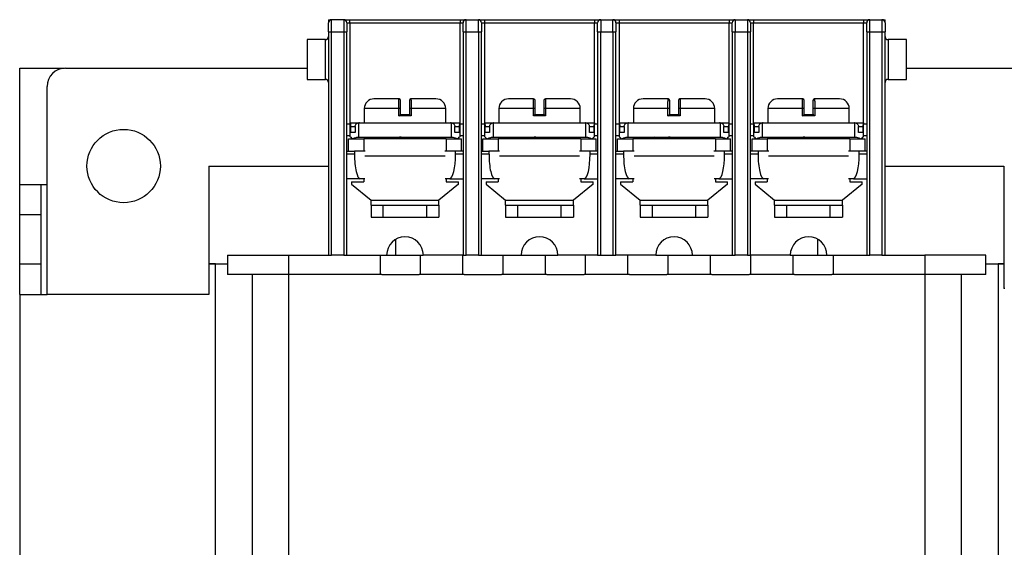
# Model space of a CAD drawing. Header units: inches. Extents: x 0 to 17, y 0 to 11.
# Tile 3 of 26: x 1.7 to 4.9, y 4.1 to 5.8. Entities that reach past the tile are written whole.
import ezdxf

# ---------------------------------------------------------------- set-up
doc = ezdxf.new("R2010")
doc.units = ezdxf.units.IN
doc.header["$MEASUREMENT"] = 0

msp = doc.modelspace()

# ---------------------------------------------------------------- linework, layer by layer
for p, q in [((2.7428, 5.7993), (2.7526, 5.7993)), ((2.7428, 5.7993), (2.7428, 5.7894)), ((2.7526, 5.7599), (2.7526, 5.7993)), ((2.792, 5.7993), (2.7526, 5.7993)), ((2.792, 5.7993), (2.792, 5.7599)), ((2.8018, 5.7894), (2.8117, 5.7894)), ((2.8117, 5.7894), (2.8117, 5.7993)), ((2.8117, 5.7993), (3.166, 5.7993)), ((2.8117, 5.7894), (3.166, 5.7894)), ((2.8117, 5.7894), (2.8117, 5.4674)), ((3.166, 5.7993), (3.166, 5.7894)), ((3.166, 5.7894), (3.1759, 5.7894)), ((3.166, 5.4674), (3.166, 5.7894)), ((3.1857, 5.7599), (3.1857, 5.7993)), ((3.1857, 5.7993), (3.2251, 5.7993)), ((3.2251, 5.7599), (3.2251, 5.7993)), ((3.2349, 5.7894), (3.2448, 5.7894)), ((3.2448, 5.7993), (3.2448, 5.7894)), ((3.2448, 5.7993), (3.5991, 5.7993)), ((3.2448, 5.7894), (3.5991, 5.7894)), ((3.2448, 5.7894), (3.2448, 5.4674)), ((3.5991, 5.7993), (3.5991, 5.7894)), ((3.5991, 5.7894), (3.6089, 5.7894)), ((3.5991, 5.4674), (3.5991, 5.7894)), ((3.6188, 5.7993), (3.6188, 5.7599)), ((3.6188, 5.7993), (3.6581, 5.7993)), ((3.6581, 5.7599), (3.6581, 5.7993)), ((3.668, 5.7894), (3.6778, 5.7894)), ((3.6778, 5.7993), (3.6778, 5.7894)), ((3.6778, 5.7993), (4.0322, 5.7993)), ((3.6778, 5.7894), (4.0322, 5.7894)), ((3.6778, 5.7894), (3.6778, 5.4674)), ((4.0322, 5.7993), (4.0322, 5.7894)), ((4.0322, 5.7894), (4.042, 5.7894)), ((4.0322, 5.4674), (4.0322, 5.7894)), ((4.0518, 5.7993), (4.0518, 5.7599)), ((4.0518, 5.7993), (4.0912, 5.7993)), ((4.0912, 5.7993), (4.0912, 5.7599)), ((4.1011, 5.7894), (4.1109, 5.7894)), ((4.1109, 5.7993), (4.1109, 5.7894)), ((4.1109, 5.7993), (4.4652, 5.7993)), ((4.1109, 5.7894), (4.4652, 5.7894)), ((4.1109, 5.4674), (4.1109, 5.7894)), ((4.4652, 5.7993), (4.4652, 5.7894)), ((4.4652, 5.7894), (4.4751, 5.7894)), ((4.4652, 5.4674), (4.4652, 5.7894)), ((4.4849, 5.7599), (4.4849, 5.7993)), ((4.4849, 5.7993), (4.5243, 5.7993)), ((4.5243, 5.7993), (4.5243, 5.7599)), ((4.5243, 5.7993), (4.5341, 5.7993)), ((4.5341, 5.7894), (4.5341, 5.7993)), ((2.7428, 5.7599), (2.7526, 5.7599)), ((2.7428, 5.7599), (2.7428, 5.0414)), ((2.7526, 5.0414), (2.7526, 5.7599)), ((2.7526, 5.7599), (2.792, 5.7599)), ((2.792, 5.7599), (2.8018, 5.7599)), ((2.792, 5.7599), (2.792, 5.0414)), ((2.8018, 5.0414), (2.8018, 5.7599)), ((3.1759, 5.7599), (3.1857, 5.7599)), ((3.1759, 5.7599), (3.1759, 5.0414)), ((3.1857, 5.0414), (3.1857, 5.7599)), ((3.1857, 5.7599), (3.2251, 5.7599)), ((3.2251, 5.7599), (3.2349, 5.7599)), ((3.2251, 5.7599), (3.2251, 5.0414)), ((3.2349, 5.0414), (3.2349, 5.7599)), ((3.6089, 5.7599), (3.6188, 5.7599)), ((3.6089, 5.7599), (3.6089, 5.0414)), ((3.6188, 5.0414), (3.6188, 5.7599)), ((3.6188, 5.7599), (3.6581, 5.7599)), ((3.6581, 5.7599), (3.668, 5.7599)), ((3.6581, 5.7599), (3.6581, 5.0414)), ((3.668, 5.0414), (3.668, 5.7599)), ((4.042, 5.7599), (4.0518, 5.7599)), ((4.042, 5.7599), (4.042, 5.0414)), ((4.0518, 5.0414), (4.0518, 5.7599)), ((4.0518, 5.7599), (4.0912, 5.7599)), ((4.0912, 5.7599), (4.1011, 5.7599)), ((4.0912, 5.7599), (4.0912, 5.0414)), ((4.1011, 5.0414), (4.1011, 5.7599)), ((4.4751, 5.7599), (4.4849, 5.7599)), ((4.4751, 5.7599), (4.4751, 5.0414)), ((4.4849, 5.0414), (4.4849, 5.7599)), ((4.4849, 5.7599), (4.5243, 5.7599)), ((4.5243, 5.7599), (4.5341, 5.7599)), ((4.5243, 5.7599), (4.5243, 5.0414)), ((4.5341, 5.0414), (4.5341, 5.7599)), ((2.7329, 5.7353), (2.6739, 5.7353)), ((2.6739, 5.7353), (2.6739, 5.6073)), ((2.7329, 5.6073), (2.7329, 5.7353)), ((4.603, 5.7353), (4.544, 5.7353)), ((4.544, 5.7353), (4.544, 5.6713)), ((4.603, 5.6713), (4.603, 5.7353)), ((1.7487, 5.2693), (1.7487, 5.6432)), ((1.7487, 5.6432), (1.8929, 5.6432)), ((1.8963, 5.6433), (2.6739, 5.6433)), ((4.544, 5.6713), (4.544, 5.6073)), ((4.603, 5.6073), (4.603, 5.6713)), ((4.603, 5.6433), (5.3806, 5.6433)), ((1.8373, 5.2693), (1.8373, 5.5842)), ((2.6739, 5.6073), (2.7329, 5.6073)), ((4.544, 5.6073), (4.603, 5.6073)), ((2.8579, 5.5131), (2.8579, 5.4674)), ((2.9691, 5.5131), (2.8579, 5.5131)), ((2.9691, 5.4894), (2.9691, 5.5131)), ((2.9749, 5.5131), (2.9691, 5.5131)), ((3.0086, 5.4894), (2.9691, 5.4894)), ((2.9749, 5.4944), (2.9749, 5.5131)), ((3.0086, 5.5131), (3.0029, 5.5131)), ((3.0029, 5.5131), (3.0029, 5.4944)), ((3.0086, 5.5131), (3.0086, 5.4894)), ((3.1199, 5.5131), (3.0086, 5.5131)), ((3.1199, 5.4674), (3.1199, 5.5131)), ((3.2909, 5.5131), (3.2909, 5.4674)), ((3.4022, 5.5131), (3.2909, 5.5131)), ((3.4022, 5.4894), (3.4022, 5.5131)), ((3.4079, 5.5131), (3.4022, 5.5131)), ((3.4417, 5.4894), (3.4022, 5.4894)), ((3.4079, 5.4944), (3.4079, 5.5131)), ((3.4417, 5.5131), (3.4359, 5.5131)), ((3.4359, 5.5131), (3.4359, 5.4944)), ((3.4417, 5.5131), (3.4417, 5.4894)), ((3.5529, 5.5131), (3.4417, 5.5131)), ((3.5529, 5.4674), (3.5529, 5.5131)), ((3.724, 5.5131), (3.724, 5.4674)), ((3.8352, 5.5131), (3.724, 5.5131)), ((3.8352, 5.4894), (3.8352, 5.5131)), ((3.841, 5.5131), (3.8352, 5.5131)), ((3.8748, 5.4894), (3.8352, 5.4894)), ((3.841, 5.4944), (3.841, 5.5131)), ((3.8748, 5.5131), (3.869, 5.5131)), ((3.869, 5.5131), (3.869, 5.4944)), ((3.8748, 5.5131), (3.8748, 5.4894)), ((3.986, 5.5131), (3.8748, 5.5131)), ((3.986, 5.4674), (3.986, 5.5131)), ((4.1571, 5.5131), (4.1571, 5.4674)), ((4.2683, 5.5131), (4.1571, 5.5131)), ((4.2683, 5.4894), (4.2683, 5.5131)), ((4.2741, 5.5131), (4.2683, 5.5131)), ((4.3078, 5.4894), (4.2683, 5.4894)), ((4.2741, 5.4944), (4.2741, 5.5131)), ((4.3078, 5.5131), (4.3021, 5.5131)), ((4.3021, 5.5131), (4.3021, 5.4944)), ((4.3078, 5.5131), (4.3078, 5.4894)), ((4.4191, 5.5131), (4.3078, 5.5131)), ((4.4191, 5.4674), (4.4191, 5.5131)), ((2.8018, 5.4646), (2.8117, 5.4646)), ((2.8117, 5.4674), (2.8394, 5.4674)), ((2.8117, 5.4674), (2.8117, 5.4673)), ((2.8117, 5.4673), (2.8117, 5.4233)), ((2.8144, 5.4363), (2.8144, 5.4556)), ((2.8144, 5.4556), (2.8284, 5.4556)), ((2.8284, 5.4556), (2.8284, 5.4363)), ((2.8407, 5.4213), (2.8407, 5.4673)), ((2.8423, 5.4674), (3.1354, 5.4674)), ((3.137, 5.4673), (3.137, 5.4213)), ((3.1386, 5.4674), (3.166, 5.4674)), ((3.1493, 5.4363), (3.1493, 5.4556)), ((3.1493, 5.4556), (3.1633, 5.4556)), ((3.1633, 5.4556), (3.1633, 5.4363)), ((3.166, 5.4673), (3.166, 5.4674)), ((3.166, 5.4233), (3.166, 5.4673)), ((3.166, 5.4646), (3.1759, 5.4646)), ((3.2349, 5.4646), (3.2448, 5.4646)), ((3.2448, 5.4674), (3.2724, 5.4674)), ((3.2448, 5.4674), (3.2448, 5.4673)), ((3.2448, 5.4673), (3.2448, 5.4233)), ((3.2475, 5.4363), (3.2475, 5.4556)), ((3.2475, 5.4556), (3.2614, 5.4556)), ((3.2614, 5.4556), (3.2614, 5.4363)), ((3.2738, 5.4213), (3.2738, 5.4673)), ((3.2754, 5.4674), (3.5685, 5.4674)), ((3.5701, 5.4673), (3.5701, 5.4213)), ((3.5716, 5.4674), (3.5991, 5.4674)), ((3.5824, 5.4363), (3.5824, 5.4556)), ((3.5824, 5.4556), (3.5963, 5.4556)), ((3.5963, 5.4556), (3.5963, 5.4363)), ((3.5991, 5.4673), (3.5991, 5.4674)), ((3.5991, 5.4233), (3.5991, 5.4673)), ((3.5991, 5.4646), (3.6089, 5.4646)), ((3.668, 5.4646), (3.6778, 5.4646)), ((3.6778, 5.4674), (3.7055, 5.4674)), ((3.6778, 5.4674), (3.6778, 5.4673)), ((3.6778, 5.4673), (3.6778, 5.4233)), ((3.6806, 5.4363), (3.6806, 5.4556)), ((3.6806, 5.4556), (3.6945, 5.4556)), ((3.6945, 5.4556), (3.6945, 5.4363)), ((3.7068, 5.4213), (3.7068, 5.4673)), ((3.7085, 5.4674), (4.0015, 5.4674)), ((4.0032, 5.4673), (4.0032, 5.4213)), ((4.0051, 5.4674), (4.0322, 5.4674)), ((4.0155, 5.4363), (4.0155, 5.4556)), ((4.0155, 5.4556), (4.0294, 5.4556)), ((4.0294, 5.4556), (4.0294, 5.4363)), ((4.0322, 5.4673), (4.0322, 5.4674)), ((4.0322, 5.4233), (4.0322, 5.4673)), ((4.0322, 5.4646), (4.042, 5.4646)), ((4.1011, 5.4646), (4.1109, 5.4646)), ((4.1109, 5.4674), (4.1386, 5.4674)), ((4.1109, 5.4674), (4.1109, 5.4673)), ((4.1109, 5.4673), (4.1109, 5.4233)), ((4.1137, 5.4363), (4.1137, 5.4556)), ((4.1137, 5.4556), (4.1276, 5.4556)), ((4.1276, 5.4556), (4.1276, 5.4363)), ((4.1399, 5.4213), (4.1399, 5.4673)), ((4.1415, 5.4674), (4.4346, 5.4674)), ((4.4362, 5.4673), (4.4362, 5.4213)), ((4.4378, 5.4674), (4.4652, 5.4674)), ((4.4486, 5.4363), (4.4486, 5.4556)), ((4.4486, 5.4556), (4.4625, 5.4556)), ((4.4625, 5.4556), (4.4625, 5.4363)), ((4.4652, 5.4673), (4.4652, 5.4674)), ((4.4652, 5.4233), (4.4652, 5.4673)), ((4.4652, 5.4646), (4.4751, 5.4646)), ((2.8117, 5.4253), (2.8018, 5.4253)), ((2.8284, 5.4363), (2.8144, 5.4363)), ((2.84, 5.4213), (2.8407, 5.4213)), ((2.8407, 5.4213), (3.137, 5.4213)), ((2.9277, 5.4213), (2.9221, 5.4157)), ((3.0439, 5.4188), (3.0466, 5.4213)), ((3.137, 5.4213), (3.1377, 5.4213)), ((3.1633, 5.4363), (3.1493, 5.4363)), ((3.1759, 5.4253), (3.166, 5.4253)), ((3.2448, 5.4253), (3.2349, 5.4253)), ((3.2614, 5.4363), (3.2475, 5.4363)), ((3.273, 5.4213), (3.2738, 5.4213)), ((3.2738, 5.4213), (3.5701, 5.4213)), ((3.3608, 5.4213), (3.3551, 5.4157)), ((3.4769, 5.4188), (3.4797, 5.4213)), ((3.5701, 5.4213), (3.5708, 5.4213)), ((3.5963, 5.4363), (3.5824, 5.4363)), ((3.6089, 5.4253), (3.5991, 5.4253)), ((3.6778, 5.4253), (3.668, 5.4253)), ((3.6945, 5.4363), (3.6806, 5.4363)), ((3.7061, 5.4213), (3.7068, 5.4213)), ((3.7068, 5.4213), (4.0032, 5.4213)), ((3.7939, 5.4213), (3.7882, 5.4157)), ((3.91, 5.4188), (3.9128, 5.4213)), ((4.0032, 5.4213), (4.0039, 5.4213)), ((4.0294, 5.4363), (4.0155, 5.4363)), ((4.042, 5.4253), (4.0322, 5.4253)), ((4.1109, 5.4253), (4.1011, 5.4253)), ((4.1276, 5.4363), (4.1137, 5.4363)), ((4.1392, 5.4213), (4.1399, 5.4213)), ((4.1399, 5.4213), (4.4362, 5.4213)), ((4.2269, 5.4213), (4.2213, 5.4157)), ((4.3431, 5.4188), (4.3458, 5.4213)), ((4.4362, 5.4213), (4.437, 5.4213)), ((4.4625, 5.4363), (4.4486, 5.4363)), ((4.4751, 5.4253), (4.4652, 5.4253)), ((2.8068, 5.376), (2.8068, 5.4154)), ((2.8068, 5.4154), (2.856, 5.4154)), ((3.1217, 5.4154), (2.856, 5.4154)), ((2.856, 5.4154), (2.856, 5.376)), ((3.0439, 5.4154), (3.0439, 5.419)), ((3.1217, 5.4154), (3.1217, 5.376)), ((3.1217, 5.4154), (3.1709, 5.4154)), ((3.1709, 5.376), (3.1709, 5.4154)), ((3.2398, 5.376), (3.2398, 5.4154)), ((3.2398, 5.4154), (3.2891, 5.4154)), ((3.5548, 5.4154), (3.2891, 5.4154)), ((3.2891, 5.4154), (3.2891, 5.376)), ((3.4769, 5.4154), (3.4769, 5.419)), ((3.5548, 5.4154), (3.5548, 5.376)), ((3.5548, 5.4154), (3.604, 5.4154)), ((3.604, 5.376), (3.604, 5.4154)), ((3.6729, 5.376), (3.6729, 5.4154)), ((3.6729, 5.4154), (3.7221, 5.4154)), ((3.7221, 5.4154), (3.7221, 5.376)), ((3.9879, 5.4154), (3.7221, 5.4154)), ((3.91, 5.4154), (3.91, 5.419)), ((3.9879, 5.4154), (3.9879, 5.376)), ((3.9879, 5.4154), (4.0371, 5.4154)), ((4.0371, 5.376), (4.0371, 5.4154)), ((4.106, 5.376), (4.106, 5.4154)), ((4.106, 5.4154), (4.1552, 5.4154)), ((4.1552, 5.4154), (4.1552, 5.376)), ((4.4209, 5.4154), (4.1552, 5.4154)), ((4.3431, 5.4154), (4.3431, 5.419)), ((4.4209, 5.4154), (4.4209, 5.376)), ((4.4209, 5.4154), (4.4702, 5.4154)), ((4.4702, 5.376), (4.4702, 5.4154)), ((2.8018, 5.376), (2.8263, 5.376)), ((2.8263, 5.3662), (2.8018, 5.3662)), ((2.8263, 5.376), (2.8263, 5.3662)), ((2.8605, 5.376), (2.8263, 5.376)), ((3.1177, 5.3604), (2.86, 5.3604)), ((3.1515, 5.376), (3.1172, 5.376)), ((3.1515, 5.3662), (3.1515, 5.376)), ((3.1759, 5.376), (3.1515, 5.376)), ((3.1759, 5.3662), (3.1515, 5.3662)), ((3.2349, 5.376), (3.2593, 5.376)), ((3.2593, 5.3662), (3.2349, 5.3662)), ((3.2593, 5.376), (3.2593, 5.3662)), ((3.2936, 5.376), (3.2593, 5.376)), ((3.5508, 5.3604), (3.293, 5.3604)), ((3.5845, 5.376), (3.5503, 5.376)), ((3.5845, 5.3662), (3.5845, 5.376)), ((3.6089, 5.376), (3.5845, 5.376)), ((3.6089, 5.3662), (3.5845, 5.3662)), ((3.668, 5.376), (3.6924, 5.376)), ((3.6924, 5.3662), (3.668, 5.3662)), ((3.6924, 5.376), (3.6924, 5.3662)), ((3.7267, 5.376), (3.6924, 5.376)), ((3.9839, 5.3604), (3.7261, 5.3604)), ((4.0176, 5.376), (3.9833, 5.376)), ((4.0176, 5.3662), (4.0176, 5.376)), ((4.042, 5.376), (4.0176, 5.376)), ((4.042, 5.3662), (4.0176, 5.3662)), ((4.1255, 5.376), (4.1011, 5.376)), ((4.1255, 5.3662), (4.1011, 5.3662)), ((4.1255, 5.376), (4.1255, 5.3662)), ((4.1597, 5.376), (4.1255, 5.376)), ((4.4169, 5.3604), (4.1592, 5.3604)), ((4.4507, 5.376), (4.4164, 5.376)), ((4.4507, 5.3662), (4.4507, 5.376)), ((4.4751, 5.376), (4.4507, 5.376)), ((4.4751, 5.3662), (4.4507, 5.3662)), ((2.357, 5.3283), (2.357, 4.9149)), ((2.357, 5.3283), (2.7428, 5.3283)), ((4.5341, 5.3283), (4.916, 5.3283)), ((4.916, 5.3283), (4.916, 4.9346)), ((1.7487, 5.1708), (1.7487, 5.2693)), ((1.7487, 5.2693), (1.8176, 5.2693)), ((1.8176, 5.1708), (1.8176, 5.2693)), ((1.8176, 5.2693), (1.8373, 5.2693)), ((1.8373, 4.9149), (1.8373, 5.2693)), ((2.8447, 5.2875), (2.8018, 5.2875)), ((2.8166, 5.2776), (2.8166, 5.2696)), ((2.8166, 5.2776), (2.856, 5.2776)), ((2.8166, 5.2696), (2.8796, 5.2186)), ((2.86, 5.2875), (2.8447, 5.2875)), ((2.856, 5.2875), (2.856, 5.2776)), ((3.1611, 5.2696), (3.0981, 5.2186)), ((3.133, 5.2875), (3.1177, 5.2875)), ((3.1217, 5.2875), (3.1217, 5.2776)), ((3.1217, 5.2776), (3.1611, 5.2776)), ((3.133, 5.2875), (3.1759, 5.2875)), ((3.1611, 5.2696), (3.1611, 5.2776)), ((3.2778, 5.2875), (3.2349, 5.2875)), ((3.2497, 5.2776), (3.2497, 5.2696)), ((3.2497, 5.2776), (3.2891, 5.2776)), ((3.2497, 5.2696), (3.3127, 5.2186)), ((3.293, 5.2875), (3.2778, 5.2875)), ((3.2891, 5.2875), (3.2891, 5.2776)), ((3.5942, 5.2696), (3.5312, 5.2186)), ((3.566, 5.2875), (3.5508, 5.2875)), ((3.5548, 5.2875), (3.5548, 5.2776)), ((3.5548, 5.2776), (3.5942, 5.2776)), ((3.566, 5.2875), (3.6089, 5.2875)), ((3.5942, 5.2696), (3.5942, 5.2776)), ((3.7109, 5.2875), (3.668, 5.2875)), ((3.6828, 5.2776), (3.6828, 5.2696)), ((3.6828, 5.2776), (3.7221, 5.2776)), ((3.6828, 5.2696), (3.7457, 5.2186)), ((3.7261, 5.2875), (3.7109, 5.2875)), ((3.7221, 5.2875), (3.7221, 5.2776)), ((4.0272, 5.2696), (3.9642, 5.2186)), ((3.9991, 5.2875), (3.9839, 5.2875)), ((3.9879, 5.2875), (3.9879, 5.2776)), ((3.9879, 5.2776), (4.0272, 5.2776)), ((3.9991, 5.2875), (4.042, 5.2875)), ((4.0272, 5.2696), (4.0272, 5.2776)), ((4.1439, 5.2875), (4.1011, 5.2875)), ((4.1158, 5.2776), (4.1552, 5.2776)), ((4.1158, 5.2776), (4.1158, 5.2696)), ((4.1158, 5.2696), (4.1788, 5.2186)), ((4.1592, 5.2875), (4.1439, 5.2875)), ((4.1552, 5.2875), (4.1552, 5.2776)), ((4.4603, 5.2696), (4.3973, 5.2186)), ((4.4322, 5.2875), (4.4169, 5.2875)), ((4.4209, 5.2875), (4.4209, 5.2776)), ((4.4209, 5.2776), (4.4603, 5.2776)), ((4.4322, 5.2875), (4.4751, 5.2875)), ((4.4603, 5.2696), (4.4603, 5.2776)), ((2.8796, 5.2186), (3.0981, 5.2186)), ((2.8796, 5.2029), (2.8796, 5.2186)), ((2.8796, 5.2029), (2.919, 5.2029)), ((2.8796, 5.2029), (2.8796, 5.1636)), ((2.919, 5.1636), (2.919, 5.2029)), ((2.919, 5.2029), (3.0587, 5.2029)), ((3.0587, 5.1636), (3.0587, 5.2029)), ((3.0587, 5.2029), (3.0981, 5.2029)), ((3.0981, 5.2029), (3.0981, 5.2186)), ((3.0981, 5.2029), (3.0981, 5.1636)), ((3.3127, 5.2186), (3.5312, 5.2186)), ((3.3127, 5.2029), (3.3127, 5.2186)), ((3.3127, 5.2029), (3.352, 5.2029)), ((3.3127, 5.2029), (3.3127, 5.1636)), ((3.352, 5.1636), (3.352, 5.2029)), ((3.352, 5.2029), (3.4918, 5.2029)), ((3.4918, 5.1636), (3.4918, 5.2029)), ((3.4918, 5.2029), (3.5312, 5.2029)), ((3.5312, 5.2029), (3.5312, 5.2186)), ((3.5312, 5.2029), (3.5312, 5.1636)), ((3.7457, 5.2186), (3.9642, 5.2186)), ((3.7457, 5.2029), (3.7457, 5.2186)), ((3.7457, 5.2029), (3.7457, 5.1636)), ((3.7457, 5.2029), (3.7851, 5.2029)), ((3.7851, 5.1636), (3.7851, 5.2029)), ((3.7851, 5.2029), (3.9249, 5.2029)), ((3.9249, 5.1636), (3.9249, 5.2029)), ((3.9249, 5.2029), (3.9642, 5.2029)), ((3.9642, 5.2029), (3.9642, 5.2186)), ((3.9642, 5.2029), (3.9642, 5.1636)), ((4.1788, 5.2186), (4.3973, 5.2186)), ((4.1788, 5.2029), (4.1788, 5.2186)), ((4.1788, 5.2029), (4.2182, 5.2029)), ((4.1788, 5.2029), (4.1788, 5.1636)), ((4.2182, 5.1636), (4.2182, 5.2029)), ((4.2182, 5.2029), (4.3579, 5.2029)), ((4.3579, 5.1636), (4.3579, 5.2029)), ((4.3579, 5.2029), (4.3973, 5.2029)), ((4.3973, 5.2029), (4.3973, 5.2186)), ((4.3973, 5.2029), (4.3973, 5.1636)), ((1.7487, 5.0134), (1.7487, 5.1708)), ((1.8176, 5.1708), (1.7487, 5.1708)), ((1.8176, 5.0134), (1.8176, 5.1708)), ((2.8796, 5.1636), (2.919, 5.1636)), ((2.919, 5.1636), (3.0587, 5.1636)), ((3.0587, 5.1636), (3.0981, 5.1636)), ((3.3127, 5.1636), (3.352, 5.1636)), ((3.352, 5.1636), (3.4918, 5.1636)), ((3.4918, 5.1636), (3.5312, 5.1636)), ((3.7457, 5.1636), (3.7851, 5.1636)), ((3.7851, 5.1636), (3.9249, 5.1636)), ((3.9249, 5.1636), (3.9642, 5.1636)), ((4.1788, 5.1636), (4.2182, 5.1636)), ((4.2182, 5.1636), (4.3579, 5.1636)), ((4.3579, 5.1636), (4.3973, 5.1636)), ((2.9593, 5.0414), (2.9593, 5.0925)), ((4.3176, 5.0414), (4.3176, 5.0925)), ((2.418, 5.0414), (2.418, 4.9789)), ((2.418, 5.0414), (2.6148, 5.0414)), ((2.6148, 4.9789), (2.6148, 5.0414)), ((2.6148, 5.0414), (2.7428, 5.0414)), ((2.7428, 5.0414), (2.7526, 5.0414)), ((2.792, 5.0414), (2.7526, 5.0414)), ((2.792, 5.0414), (2.8018, 5.0414)), ((2.8018, 5.0414), (2.9298, 5.0414)), ((2.9093, 5.0414), (2.9093, 4.9789)), ((2.9298, 5.0414), (3.0389, 5.0414)), ((3.0389, 4.9789), (3.0389, 5.0414)), ((3.0389, 5.0414), (3.0479, 5.0414)), ((3.1759, 5.0414), (3.0479, 5.0414)), ((3.1751, 4.9789), (3.1751, 5.0414)), ((3.1759, 5.0414), (3.1857, 5.0414)), ((3.2251, 5.0414), (3.1857, 5.0414)), ((3.2251, 5.0414), (3.2349, 5.0414)), ((3.2349, 5.0414), (3.3629, 5.0414)), ((3.3046, 4.9789), (3.3046, 5.0414)), ((3.3629, 5.0414), (3.4408, 5.0414)), ((3.4408, 4.9789), (3.4408, 5.0414)), ((3.4408, 5.0414), (3.481, 5.0414)), ((3.6089, 5.0414), (3.481, 5.0414)), ((3.5704, 4.9789), (3.5704, 5.0414)), ((3.6089, 5.0414), (3.6188, 5.0414)), ((3.6188, 5.0414), (3.6581, 5.0414)), ((3.6581, 5.0414), (3.668, 5.0414)), ((3.7959, 5.0414), (3.668, 5.0414)), ((3.7066, 4.9789), (3.7066, 5.0414)), ((3.7959, 5.0414), (3.8361, 5.0414)), ((3.8361, 4.9789), (3.8361, 5.0414)), ((3.8361, 5.0414), (3.9141, 5.0414)), ((3.9141, 5.0414), (4.042, 5.0414)), ((3.9723, 4.9789), (3.9723, 5.0414)), ((4.042, 5.0414), (4.0518, 5.0414)), ((4.0912, 5.0414), (4.0518, 5.0414)), ((4.0912, 5.0414), (4.1011, 5.0414)), ((4.229, 5.0414), (4.1011, 5.0414)), ((4.1018, 4.9789), (4.1018, 5.0414)), ((4.229, 5.0414), (4.2381, 5.0414)), ((4.2381, 4.9789), (4.2381, 5.0414)), ((4.2381, 5.0414), (4.3471, 5.0414)), ((4.3471, 5.0414), (4.4751, 5.0414)), ((4.3676, 5.0414), (4.3676, 4.9789)), ((4.4751, 5.0414), (4.4849, 5.0414)), ((4.5243, 5.0414), (4.4849, 5.0414)), ((4.5243, 5.0414), (4.5341, 5.0414)), ((4.5341, 5.0414), (4.6621, 5.0414)), ((4.6621, 5.0414), (4.6621, 4.9789)), ((4.8589, 5.0414), (4.6621, 5.0414)), ((4.8589, 4.9789), (4.8589, 5.0414)), ((1.7487, 5.0134), (1.8176, 5.0134)), ((1.7487, 4.9149), (1.7487, 5.0134)), ((1.8176, 4.9149), (1.8176, 5.0134)), ((2.357, 5.0133), (2.418, 5.0133)), ((2.3786, 5.0133), (2.357, 5.0133)), ((2.3609, 5.0133), (2.3609, 5.0133)), ((2.3786, 3.1235), (2.3786, 5.0133)), ((4.8589, 5.0133), (4.916, 5.0133)), ((4.8983, 5.0133), (4.8983, 3.1235)), ((4.916, 5.0133), (4.8983, 5.0133)), ((2.6148, 4.9789), (2.418, 4.9789)), ((2.4967, 4.9789), (2.4967, 3.1578)), ((2.9093, 4.9789), (2.6148, 4.9789)), ((2.6148, 3.1578), (2.6148, 4.9789)), ((2.9139, 4.9789), (2.9093, 4.9789)), ((2.9139, 4.9789), (3.0342, 4.9789)), ((3.0389, 4.9789), (3.0342, 4.9789)), ((3.1751, 4.9789), (3.0389, 4.9789)), ((3.1797, 4.9789), (3.1751, 4.9789)), ((3.1797, 4.9789), (3.3, 4.9789)), ((3.3046, 4.9789), (3.3, 4.9789)), ((3.4408, 4.9789), (3.3046, 4.9789)), ((3.4454, 4.9789), (3.4408, 4.9789)), ((3.4454, 4.9789), (3.5657, 4.9789)), ((3.5704, 4.9789), (3.5657, 4.9789)), ((3.7066, 4.9789), (3.5704, 4.9789)), ((3.7112, 4.9789), (3.7066, 4.9789)), ((3.7112, 4.9789), (3.8315, 4.9789)), ((3.8361, 4.9789), (3.8315, 4.9789)), ((3.9723, 4.9789), (3.8361, 4.9789)), ((3.9769, 4.9789), (3.9723, 4.9789)), ((3.9769, 4.9789), (4.0972, 4.9789)), ((4.1018, 4.9789), (4.0972, 4.9789)), ((4.2381, 4.9789), (4.1018, 4.9789)), ((4.2427, 4.9789), (4.2381, 4.9789)), ((4.2427, 4.9789), (4.363, 4.9789)), ((4.3676, 4.9789), (4.363, 4.9789)), ((4.6621, 4.9789), (4.3676, 4.9789)), ((4.8589, 4.9789), (4.6621, 4.9789)), ((4.6621, 4.9789), (4.6621, 3.1578)), ((4.7802, 3.1578), (4.7802, 4.9789)), ((1.7487, 4.9149), (1.7487, 3.2105)), ((1.7487, 4.9149), (1.8176, 4.9149)), ((1.8176, 4.9149), (1.8373, 4.9149)), ((2.357, 4.9149), (1.8373, 4.9149)), ((4.92, 4.9346), (4.916, 4.9346))]:
    msp.add_line(p, q)
msp.add_circle((2.0833, 5.3283), 0.1181)
for centre, radius, start, end in [((2.7526, 5.7894), 0.00984, 90, 180), ((2.792, 5.7894), 0.00984, 0, 90), ((3.1857, 5.7894), 0.00984, 90, 180), ((3.2251, 5.7894), 0.00984, 0, 90), ((3.6188, 5.7894), 0.00984, 90, 180), ((3.6581, 5.7894), 0.00984, 0, 90), ((4.0518, 5.7894), 0.00984, 90, 180), ((4.0912, 5.7894), 0.00984, 0, 90), ((4.4849, 5.7894), 0.00984, 90, 180), ((4.5243, 5.7894), 0.00984, 0, 90), ((2.7329, 5.7451), 0.00984, 270, 0), ((4.544, 5.7451), 0.00984, 180, 270), ((1.8963, 5.5842), 0.0591, 90, 180), ((2.7329, 5.5975), 0.00984, 0, 90), ((4.544, 5.5975), 0.00984, 90, 180), ((2.8891, 5.5131), 0.0313, 90, 180), ((2.9699, 5.5394), 0.005, 0, 90), ((3.0079, 5.5394), 0.005, 90, 180), ((3.0886, 5.5131), 0.0313, 0, 90), ((3.3222, 5.5131), 0.0313, 90, 180), ((3.4029, 5.5394), 0.005, 0, 90), ((3.4409, 5.5394), 0.005, 90, 180), ((3.5217, 5.5131), 0.0313, 0, 90), ((3.7552, 5.5131), 0.0313, 90, 180), ((3.836, 5.5394), 0.005, 0, 90), ((3.874, 5.5394), 0.005, 90, 180), ((3.9547, 5.5131), 0.0313, 0, 90), ((4.1883, 5.5131), 0.0313, 90, 180), ((4.2691, 5.5394), 0.005, 0, 90), ((4.3071, 5.5394), 0.005, 90, 180), ((4.3878, 5.5131), 0.0313, 0, 90), ((2.9889, 5.0414), 0.0591, 0, 180), ((3.4219, 5.0414), 0.0591, 0, 180), ((3.855, 5.0414), 0.0591, 0, 180), ((4.2881, 5.0414), 0.0591, 0, 180)]:
    msp.add_arc(centre, radius, start, end)
for centre, major_axis, ratio, start_param, end_param in [((2.8423, 5.4556), (-0.0167, 0), 0.707107, 4.712389, 4.809693), ((3.1354, 5.4556), (-0.0167, 0), 0.707107, 4.615085, 4.712389), ((3.2754, 5.4556), (-0.0167, 0), 0.707107, 4.712389, 4.809693), ((3.5685, 5.4556), (-0.0167, 0), 0.707107, 4.615085, 4.712389), ((3.7085, 5.4556), (-0.0167, 0), 0.707107, 4.712389, 4.809693), ((4.0015, 5.4556), (-0.0167, 0), 0.707107, 4.615085, 4.712389), ((4.1415, 5.4556), (-0.0167, 0), 0.707107, 4.712389, 4.809693), ((4.4346, 5.4556), (-0.0167, 0), 0.707107, 4.615085, 4.712389), ((2.8447, 5.3662), (0, 0.0787), 0.234667, 1.570796, 3.141593), ((3.133, 5.3662), (0, 0.0787), 0.234667, 3.141593, 4.712389), ((3.2778, 5.3662), (0, 0.0787), 0.234667, 1.570796, 3.141593), ((3.566, 5.3662), (0, 0.0787), 0.234667, 3.141593, 4.712389), ((3.7109, 5.3662), (0, 0.0787), 0.234667, 1.570796, 3.141593), ((3.9991, 5.3662), (0, 0.0787), 0.234667, 3.141593, 4.712389), ((4.1439, 5.3662), (0, 0.0787), 0.234667, 1.570796, 3.141593), ((4.4322, 5.3662), (0, 0.0787), 0.234667, 3.141593, 4.712389)]:
    msp.add_ellipse(centre, major_axis=major_axis, ratio=ratio, start_param=start_param, end_param=end_param)
for points in [[(2.7428, 5.7599), (2.7428, 5.7762), (2.7428, 5.7894), (2.7428, 5.7894)], [(2.8018, 5.7894), (2.8018, 5.7894), (2.8018, 5.7762), (2.8018, 5.7599)], [(3.1759, 5.7599), (3.1759, 5.7762), (3.1759, 5.7894), (3.1759, 5.7894)], [(3.2349, 5.7894), (3.2349, 5.7894), (3.2349, 5.7762), (3.2349, 5.7599)], [(3.6089, 5.7599), (3.6089, 5.7762), (3.6089, 5.7894), (3.6089, 5.7894)], [(3.668, 5.7894), (3.668, 5.7894), (3.668, 5.7762), (3.668, 5.7599)], [(4.042, 5.7599), (4.042, 5.7762), (4.042, 5.7894), (4.042, 5.7894)], [(4.1011, 5.7894), (4.1011, 5.7894), (4.1011, 5.7762), (4.1011, 5.7599)], [(4.4751, 5.7599), (4.4751, 5.7762), (4.4751, 5.7894), (4.4751, 5.7894)], [(4.5341, 5.7894), (4.5341, 5.7894), (4.5341, 5.7762), (4.5341, 5.7599)]]:
    msp.add_open_spline(points, degree=3)
for points, knots in [([(2.792, 5.7993), (2.792, 5.7993), (2.7921, 5.7993), (2.7926, 5.7993), (2.7935, 5.7993), (2.7951, 5.7993), (2.7977, 5.7993), (2.8008, 5.7993), (2.8043, 5.7993), (2.808, 5.7993), (2.8105, 5.7993), (2.8117, 5.7993)], [0, 0, 0, 0, 0.080115, 0.159741, 0.240152, 0.369781, 0.500092, 0.629721, 0.760033, 0.87985, 1, 1, 1, 1]), ([(3.166, 5.7993), (3.1668, 5.7993), (3.1685, 5.7993), (3.1709, 5.7993), (3.1738, 5.7993), (3.1769, 5.7993), (3.18, 5.7993), (3.1826, 5.7993), (3.1844, 5.7993), (3.1855, 5.7993), (3.1856, 5.7993), (3.1857, 5.7993)], [0, 0, 0, 0, 0.080115, 0.159741, 0.240152, 0.369781, 0.500092, 0.629721, 0.760033, 0.87985, 1, 1, 1, 1]), ([(3.2251, 5.7993), (3.2251, 5.7993), (3.2252, 5.7993), (3.2256, 5.7993), (3.2266, 5.7993), (3.2282, 5.7993), (3.2307, 5.7993), (3.2339, 5.7993), (3.2374, 5.7993), (3.241, 5.7993), (3.2435, 5.7993), (3.2448, 5.7993)], [0, 0, 0, 0, 0.080115, 0.159741, 0.240152, 0.369781, 0.500092, 0.629721, 0.760033, 0.87985, 1, 1, 1, 1]), ([(3.5991, 5.7993), (3.5999, 5.7993), (3.6016, 5.7993), (3.604, 5.7993), (3.6068, 5.7993), (3.61, 5.7993), (3.6131, 5.7993), (3.6157, 5.7993), (3.6175, 5.7993), (3.6186, 5.7993), (3.6187, 5.7993), (3.6188, 5.7993)], [0, 0, 0, 0, 0.0801151, 0.1597406, 0.2401519, 0.3697806, 0.5000923, 0.6297213, 0.7600334, 0.8798503, 1, 1, 1, 1]), ([(3.6581, 5.7993), (3.6582, 5.7993), (3.6582, 5.7993), (3.6587, 5.7993), (3.6596, 5.7993), (3.6613, 5.7993), (3.6638, 5.7993), (3.6669, 5.7993), (3.6704, 5.7993), (3.6741, 5.7993), (3.6766, 5.7993), (3.6778, 5.7993)], [0, 0, 0, 0, 0.080115, 0.159741, 0.240152, 0.369781, 0.500092, 0.629721, 0.760033, 0.87985, 1, 1, 1, 1]), ([(4.0322, 5.7993), (4.033, 5.7993), (4.0346, 5.7993), (4.0371, 5.7993), (4.0399, 5.7993), (4.043, 5.7993), (4.0462, 5.7993), (4.0487, 5.7993), (4.0505, 5.7993), (4.0517, 5.7993), (4.0518, 5.7993), (4.0518, 5.7993)], [0, 0, 0, 0, 0.080115, 0.159741, 0.240152, 0.369781, 0.500092, 0.629721, 0.760033, 0.87985, 1, 1, 1, 1]), ([(4.0912, 5.7993), (4.0912, 5.7993), (4.0913, 5.7993), (4.0918, 5.7993), (4.0927, 5.7993), (4.0943, 5.7993), (4.0969, 5.7993), (4.1, 5.7993), (4.1035, 5.7993), (4.1072, 5.7993), (4.1097, 5.7993), (4.1109, 5.7993)], [0, 0, 0, 0, 0.080115, 0.159741, 0.240152, 0.369781, 0.500092, 0.629721, 0.760033, 0.87985, 1, 1, 1, 1]), ([(4.4652, 5.7993), (4.4661, 5.7993), (4.4677, 5.7993), (4.4701, 5.7993), (4.473, 5.7993), (4.4761, 5.7993), (4.4792, 5.7993), (4.4818, 5.7993), (4.4836, 5.7993), (4.4847, 5.7993), (4.4849, 5.7993), (4.4849, 5.7993)], [0, 0, 0, 0, 0.080115, 0.159741, 0.240152, 0.369781, 0.500092, 0.629721, 0.760033, 0.87985, 1, 1, 1, 1]), ([(2.9699, 5.5444), (2.9471, 5.5444), (2.9266, 5.5444), (2.8972, 5.5444), (2.8891, 5.5444), (2.8891, 5.5444)], [0, 0, 0, 0, 0.5, 0.5, 1, 1, 1, 1]), ([(2.9691, 5.5131), (2.9691, 5.5143), (2.9691, 5.5166), (2.9691, 5.5201), (2.9691, 5.5234), (2.9691, 5.5267), (2.9692, 5.5297), (2.9692, 5.5326), (2.9693, 5.5352), (2.9693, 5.5376), (2.9694, 5.5396), (2.9695, 5.5413), (2.9695, 5.5427), (2.9696, 5.5436), (2.9697, 5.5443), (2.9698, 5.5443), (2.9699, 5.5444)], [0, 0, 0, 0, 0.070752, 0.141566, 0.212455, 0.283436, 0.354522, 0.425723, 0.497049, 0.568505, 0.640094, 0.711818, 0.783675, 0.855661, 0.927772, 1, 1, 1, 1]), ([(2.9749, 5.5131), (2.9749, 5.52), (2.9749, 5.5269), (2.9749, 5.5366), (2.9749, 5.5394), (2.9749, 5.5394)], [0, 0, 0, 0, 0.5, 0.5, 1, 1, 1, 1]), ([(3.0029, 5.5394), (3.0029, 5.5394), (3.0029, 5.5366), (3.0029, 5.5269), (3.0029, 5.5201), (3.0029, 5.5131)], [0, 0, 0, 0, 0.5, 0.5, 1, 1, 1, 1]), ([(3.0079, 5.5444), (3.0079, 5.5443), (3.008, 5.5443), (3.0081, 5.5436), (3.0082, 5.5427), (3.0082, 5.5413), (3.0083, 5.5396), (3.0084, 5.5376), (3.0084, 5.5352), (3.0085, 5.5326), (3.0085, 5.5297), (3.0086, 5.5267), (3.0086, 5.5234), (3.0086, 5.5201), (3.0086, 5.5166), (3.0086, 5.5143), (3.0086, 5.5131)], [0, 0, 0, 0, 0.072228, 0.144339, 0.216325, 0.288182, 0.359906, 0.431495, 0.502951, 0.574277, 0.645478, 0.716564, 0.787545, 0.858434, 0.929248, 1, 1, 1, 1]), ([(3.0886, 5.5444), (3.0886, 5.5444), (3.0805, 5.5444), (3.0511, 5.5444), (3.0306, 5.5444), (3.0079, 5.5444)], [0, 0, 0, 0, 0.5, 0.5, 1, 1, 1, 1]), ([(3.4029, 5.5444), (3.3802, 5.5444), (3.3597, 5.5444), (3.3302, 5.5444), (3.3222, 5.5444), (3.3222, 5.5444)], [0, 0, 0, 0, 0.5, 0.5, 1, 1, 1, 1]), ([(3.4022, 5.5131), (3.4022, 5.5143), (3.4022, 5.5166), (3.4022, 5.5201), (3.4022, 5.5234), (3.4022, 5.5267), (3.4022, 5.5297), (3.4023, 5.5326), (3.4023, 5.5352), (3.4024, 5.5376), (3.4025, 5.5396), (3.4025, 5.5413), (3.4026, 5.5427), (3.4027, 5.5436), (3.4028, 5.5443), (3.4029, 5.5443), (3.4029, 5.5444)], [0, 0, 0, 0, 0.070752, 0.141566, 0.212455, 0.283436, 0.354522, 0.425723, 0.497049, 0.568505, 0.640094, 0.711818, 0.783675, 0.855661, 0.927772, 1, 1, 1, 1]), ([(3.4079, 5.5131), (3.4079, 5.52), (3.4079, 5.5269), (3.4079, 5.5366), (3.4079, 5.5394), (3.4079, 5.5394)], [0, 0, 0, 0, 0.5, 0.5, 1, 1, 1, 1]), ([(3.4359, 5.5394), (3.4359, 5.5394), (3.4359, 5.5366), (3.4359, 5.5269), (3.4359, 5.5201), (3.4359, 5.5131)], [0, 0, 0, 0, 0.5, 0.5, 1, 1, 1, 1]), ([(3.4409, 5.5444), (3.441, 5.5443), (3.441, 5.5443), (3.4411, 5.5436), (3.4412, 5.5427), (3.4413, 5.5413), (3.4414, 5.5396), (3.4415, 5.5376), (3.4415, 5.5352), (3.4416, 5.5326), (3.4416, 5.5297), (3.4416, 5.5267), (3.4417, 5.5234), (3.4417, 5.5201), (3.4417, 5.5166), (3.4417, 5.5143), (3.4417, 5.5131)], [0, 0, 0, 0, 0.0722285, 0.144339, 0.2163252, 0.288182, 0.3599058, 0.4314952, 0.502951, 0.5742766, 0.645478, 0.7165637, 0.7875448, 0.8584345, 0.9292475, 1, 1, 1, 1]), ([(3.5217, 5.5444), (3.5217, 5.5444), (3.5136, 5.5444), (3.4842, 5.5444), (3.4637, 5.5444), (3.4409, 5.5444)], [0, 0, 0, 0, 0.5, 0.5, 1, 1, 1, 1]), ([(3.836, 5.5444), (3.8133, 5.5444), (3.7928, 5.5444), (3.7633, 5.5444), (3.7552, 5.5444), (3.7552, 5.5444)], [0, 0, 0, 0, 0.5, 0.5, 1, 1, 1, 1]), ([(3.8352, 5.5131), (3.8352, 5.5143), (3.8352, 5.5166), (3.8353, 5.5201), (3.8353, 5.5234), (3.8353, 5.5267), (3.8353, 5.5297), (3.8354, 5.5326), (3.8354, 5.5352), (3.8355, 5.5376), (3.8355, 5.5396), (3.8356, 5.5413), (3.8357, 5.5427), (3.8358, 5.5436), (3.8359, 5.5443), (3.836, 5.5443), (3.836, 5.5444)], [0, 0, 0, 0, 0.070752, 0.141566, 0.212455, 0.283436, 0.354522, 0.425723, 0.497049, 0.568505, 0.640094, 0.711818, 0.783675, 0.855661, 0.927772, 1, 1, 1, 1]), ([(3.841, 5.5131), (3.841, 5.52), (3.841, 5.5269), (3.841, 5.5366), (3.841, 5.5394), (3.841, 5.5394)], [0, 0, 0, 0, 0.5, 0.5, 1, 1, 1, 1]), ([(3.869, 5.5394), (3.869, 5.5394), (3.869, 5.5366), (3.869, 5.5269), (3.869, 5.5201), (3.869, 5.5131)], [0, 0, 0, 0, 0.5, 0.5, 1, 1, 1, 1]), ([(3.874, 5.5444), (3.874, 5.5443), (3.8741, 5.5443), (3.8742, 5.5436), (3.8743, 5.5427), (3.8744, 5.5413), (3.8745, 5.5396), (3.8745, 5.5376), (3.8746, 5.5352), (3.8746, 5.5326), (3.8747, 5.5297), (3.8747, 5.5267), (3.8747, 5.5234), (3.8747, 5.5201), (3.8747, 5.5166), (3.8748, 5.5143), (3.8748, 5.5131)], [0, 0, 0, 0, 0.072228, 0.144339, 0.216325, 0.288182, 0.359906, 0.431495, 0.502951, 0.574277, 0.645478, 0.716564, 0.787545, 0.858434, 0.929248, 1, 1, 1, 1]), ([(3.9547, 5.5444), (3.9547, 5.5444), (3.9467, 5.5444), (3.9172, 5.5444), (3.8967, 5.5444), (3.874, 5.5444)], [0, 0, 0, 0, 0.5, 0.5, 1, 1, 1, 1]), ([(4.2691, 5.5444), (4.2463, 5.5444), (4.2258, 5.5444), (4.1964, 5.5444), (4.1883, 5.5444), (4.1883, 5.5444)], [0, 0, 0, 0, 0.5, 0.5, 1, 1, 1, 1]), ([(4.2683, 5.5131), (4.2683, 5.5143), (4.2683, 5.5166), (4.2683, 5.5201), (4.2683, 5.5234), (4.2684, 5.5267), (4.2684, 5.5297), (4.2684, 5.5326), (4.2685, 5.5352), (4.2685, 5.5376), (4.2686, 5.5396), (4.2687, 5.5413), (4.2688, 5.5427), (4.2689, 5.5436), (4.269, 5.5443), (4.269, 5.5443), (4.2691, 5.5444)], [0, 0, 0, 0, 0.070752, 0.141566, 0.212455, 0.283436, 0.354522, 0.425723, 0.497049, 0.568505, 0.640094, 0.711818, 0.783675, 0.855661, 0.927772, 1, 1, 1, 1]), ([(4.2741, 5.5131), (4.2741, 5.52), (4.2741, 5.5269), (4.2741, 5.5366), (4.2741, 5.5394), (4.2741, 5.5394)], [0, 0, 0, 0, 0.5, 0.5, 1, 1, 1, 1]), ([(4.3021, 5.5394), (4.3021, 5.5394), (4.3021, 5.5366), (4.3021, 5.5269), (4.3021, 5.5201), (4.3021, 5.5131)], [0, 0, 0, 0, 0.5, 0.5, 1, 1, 1, 1]), ([(4.3071, 5.5444), (4.3071, 5.5443), (4.3072, 5.5443), (4.3073, 5.5436), (4.3074, 5.5427), (4.3075, 5.5413), (4.3075, 5.5396), (4.3076, 5.5376), (4.3077, 5.5352), (4.3077, 5.5326), (4.3077, 5.5297), (4.3078, 5.5267), (4.3078, 5.5234), (4.3078, 5.5201), (4.3078, 5.5166), (4.3078, 5.5143), (4.3078, 5.5131)], [0, 0, 0, 0, 0.072228, 0.144339, 0.216325, 0.288182, 0.359906, 0.431495, 0.502951, 0.574277, 0.645478, 0.716564, 0.787545, 0.858434, 0.929248, 1, 1, 1, 1]), ([(4.3878, 5.5444), (4.3878, 5.5444), (4.3798, 5.5444), (4.3503, 5.5444), (4.3298, 5.5444), (4.3071, 5.5444)], [0, 0, 0, 0, 0.5, 0.5, 1, 1, 1, 1]), ([(2.9691, 5.4894), (2.9694, 5.4896), (2.9702, 5.4904), (2.9715, 5.4917), (2.973, 5.493), (2.9743, 5.4941), (2.9746, 5.4943), (2.9748, 5.4944)], [0, 0, 0, 0, 0.110493, 0.365317, 0.556439, 0.797885, 1, 1, 1, 1]), ([(2.9748, 5.4944), (2.9772, 5.4944), (2.9818, 5.4944), (2.9889, 5.4944), (2.9959, 5.4944), (3.0006, 5.4944), (3.0029, 5.4944)], [0, 0, 0, 0, 0.250392, 0.5, 0.749608, 1, 1, 1, 1]), ([(3.0086, 5.4894), (3.0081, 5.4898), (3.0073, 5.4907), (3.0061, 5.4918), (3.0049, 5.4929), (3.0035, 5.4941), (3.0031, 5.4943), (3.0029, 5.4944)], [0, 0, 0, 0, 0.209169, 0.376284, 0.501591, 0.777082, 1, 1, 1, 1]), ([(3.4022, 5.4894), (3.4024, 5.4896), (3.4033, 5.4904), (3.4046, 5.4917), (3.4061, 5.493), (3.4074, 5.4941), (3.4077, 5.4943), (3.4079, 5.4944)], [0, 0, 0, 0, 0.110493, 0.365317, 0.556439, 0.797885, 1, 1, 1, 1]), ([(3.4079, 5.4944), (3.4102, 5.4944), (3.4149, 5.4944), (3.4219, 5.4944), (3.429, 5.4944), (3.4336, 5.4944), (3.436, 5.4944)], [0, 0, 0, 0, 0.250392, 0.5, 0.749608, 1, 1, 1, 1]), ([(3.4417, 5.4894), (3.4412, 5.4898), (3.4404, 5.4907), (3.4392, 5.4918), (3.4379, 5.4929), (3.4366, 5.4941), (3.4362, 5.4943), (3.436, 5.4944)], [0, 0, 0, 0, 0.209169, 0.376284, 0.501591, 0.777082, 1, 1, 1, 1]), ([(3.8352, 5.4894), (3.8355, 5.4896), (3.8363, 5.4904), (3.8376, 5.4917), (3.8391, 5.493), (3.8404, 5.4941), (3.8408, 5.4943), (3.841, 5.4944)], [0, 0, 0, 0, 0.110493, 0.365317, 0.556439, 0.797885, 1, 1, 1, 1]), ([(3.841, 5.4944), (3.8433, 5.4944), (3.848, 5.4944), (3.855, 5.4944), (3.862, 5.4944), (3.8667, 5.4944), (3.869, 5.4944)], [0, 0, 0, 0, 0.250392, 0.5, 0.749608, 1, 1, 1, 1]), ([(3.8748, 5.4894), (3.8743, 5.4898), (3.8734, 5.4907), (3.8723, 5.4918), (3.871, 5.4929), (3.8697, 5.4941), (3.8692, 5.4943), (3.869, 5.4944)], [0, 0, 0, 0, 0.2091686, 0.3762844, 0.5015912, 0.7770818, 1, 1, 1, 1]), ([(4.2683, 5.4894), (4.2686, 5.4896), (4.2694, 5.4904), (4.2707, 5.4917), (4.2722, 5.493), (4.2735, 5.4941), (4.2739, 5.4943), (4.274, 5.4944)], [0, 0, 0, 0, 0.1104929, 0.365317, 0.5564394, 0.7978852, 1, 1, 1, 1]), ([(4.274, 5.4944), (4.2764, 5.4944), (4.281, 5.4944), (4.2881, 5.4944), (4.2951, 5.4944), (4.2998, 5.4944), (4.3021, 5.4944)], [0, 0, 0, 0, 0.2503915, 0.5, 0.7496085, 1, 1, 1, 1]), ([(4.3078, 5.4894), (4.3073, 5.4898), (4.3065, 5.4907), (4.3053, 5.4918), (4.3041, 5.4929), (4.3027, 5.4941), (4.3023, 5.4943), (4.3021, 5.4944)], [0, 0, 0, 0, 0.209169, 0.376284, 0.501591, 0.777082, 1, 1, 1, 1]), ([(2.8117, 5.4673), (2.8117, 5.4671), (2.8123, 5.4661), (2.8138, 5.4619), (2.8144, 5.4588), (2.8144, 5.4556)], [0, 0, 0, 0, 0.5, 0.5, 1, 1, 1, 1]), ([(2.8284, 5.4556), (2.8284, 5.4588), (2.8297, 5.4619), (2.8343, 5.4661), (2.8375, 5.4671), (2.8407, 5.4673)], [0, 0, 0, 0, 0.5, 0.5, 1, 1, 1, 1]), ([(3.137, 5.4673), (3.1402, 5.4671), (3.1434, 5.4661), (3.148, 5.4619), (3.1493, 5.4588), (3.1493, 5.4556)], [0, 0, 0, 0, 0.5, 0.5, 1, 1, 1, 1]), ([(3.166, 5.4673), (3.166, 5.4671), (3.1654, 5.4661), (3.164, 5.4619), (3.1633, 5.4588), (3.1633, 5.4556)], [0, 0, 0, 0, 0.5, 0.5, 1, 1, 1, 1]), ([(3.2448, 5.4673), (3.2448, 5.4671), (3.2454, 5.4661), (3.2468, 5.4619), (3.2475, 5.4588), (3.2475, 5.4556)], [0, 0, 0, 0, 0.5, 0.5, 1, 1, 1, 1]), ([(3.2614, 5.4556), (3.2614, 5.4588), (3.2628, 5.4619), (3.2674, 5.4661), (3.2705, 5.4671), (3.2738, 5.4673)], [0, 0, 0, 0, 0.5, 0.5, 1, 1, 1, 1]), ([(3.5701, 5.4673), (3.5733, 5.4671), (3.5765, 5.4661), (3.5811, 5.4619), (3.5824, 5.4588), (3.5824, 5.4556)], [0, 0, 0, 0, 0.5, 0.5, 1, 1, 1, 1]), ([(3.5991, 5.4673), (3.5991, 5.4671), (3.5985, 5.4661), (3.597, 5.4619), (3.5963, 5.4588), (3.5963, 5.4556)], [0, 0, 0, 0, 0.5, 0.5, 1, 1, 1, 1]), ([(3.6778, 5.4673), (3.6778, 5.4671), (3.6784, 5.4661), (3.6799, 5.4619), (3.6806, 5.4588), (3.6806, 5.4556)], [0, 0, 0, 0, 0.5, 0.5, 1, 1, 1, 1]), ([(3.6945, 5.4556), (3.6945, 5.4588), (3.6958, 5.4619), (3.7004, 5.4661), (3.7036, 5.4671), (3.7068, 5.4673)], [0, 0, 0, 0, 0.5, 0.5, 1, 1, 1, 1]), ([(4.0032, 5.4673), (4.0064, 5.4671), (4.0095, 5.4661), (4.0142, 5.4619), (4.0155, 5.4588), (4.0155, 5.4556)], [0, 0, 0, 0, 0.5, 0.5, 1, 1, 1, 1]), ([(4.0322, 5.4673), (4.0322, 5.4671), (4.0316, 5.4661), (4.0301, 5.4619), (4.0294, 5.4588), (4.0294, 5.4556)], [0, 0, 0, 0, 0.5, 0.5, 1, 1, 1, 1]), ([(4.1109, 5.4673), (4.1109, 5.4671), (4.1115, 5.4661), (4.113, 5.4619), (4.1137, 5.4588), (4.1137, 5.4556)], [0, 0, 0, 0, 0.5, 0.5, 1, 1, 1, 1]), ([(4.1276, 5.4556), (4.1276, 5.4588), (4.1289, 5.4619), (4.1335, 5.4661), (4.1367, 5.4671), (4.1399, 5.4673)], [0, 0, 0, 0, 0.5, 0.5, 1, 1, 1, 1]), ([(4.4362, 5.4673), (4.4394, 5.4671), (4.4426, 5.4661), (4.4472, 5.4619), (4.4486, 5.4588), (4.4486, 5.4556)], [0, 0, 0, 0, 0.5, 0.5, 1, 1, 1, 1]), ([(4.4652, 5.4673), (4.4652, 5.4671), (4.4646, 5.4661), (4.4632, 5.4619), (4.4625, 5.4588), (4.4625, 5.4556)], [0, 0, 0, 0, 0.5, 0.5, 1, 1, 1, 1]), ([(2.8117, 5.4233), (2.8117, 5.4231), (2.8126, 5.4222), (2.8157, 5.4194), (2.8179, 5.4175), (2.8205, 5.4154)], [0, 0, 0, 0, 0.5, 0.5, 1, 1, 1, 1]), ([(2.8205, 5.4154), (2.823, 5.4171), (2.8259, 5.4185), (2.8325, 5.4207), (2.8362, 5.4213), (2.84, 5.4213)], [0, 0, 0, 0, 0.5, 0.5, 1, 1, 1, 1]), ([(3.0325, 5.4154), (3.0323, 5.4155), (3.0292, 5.416), (3.0183, 5.4171), (3.0013, 5.4187), (2.9845, 5.4201), (2.9749, 5.421), (2.9712, 5.4213)], [0, 0, 0, 0, 0.019976, 0.290064, 0.560151, 0.830223, 1, 1, 1, 1]), ([(3.0365, 5.4213), (3.0372, 5.4212), (3.0416, 5.4206), (3.0435, 5.4198), (3.0438, 5.4192), (3.0439, 5.419)], [0, 0, 0, 0, 0.130357, 0.797737, 1, 1, 1, 1]), ([(3.1377, 5.4213), (3.1415, 5.4213), (3.1452, 5.4207), (3.1518, 5.4185), (3.1547, 5.4171), (3.1572, 5.4154)], [0, 0, 0, 0, 0.5, 0.5, 1, 1, 1, 1]), ([(3.1572, 5.4154), (3.1598, 5.4175), (3.162, 5.4193), (3.1651, 5.4222), (3.166, 5.4231), (3.166, 5.4233)], [0, 0, 0, 0, 0.5, 0.5, 1, 1, 1, 1]), ([(3.2448, 5.4233), (3.2448, 5.4231), (3.2457, 5.4222), (3.2488, 5.4194), (3.251, 5.4175), (3.2536, 5.4154)], [0, 0, 0, 0, 0.5, 0.5, 1, 1, 1, 1]), ([(3.2536, 5.4154), (3.2561, 5.4171), (3.2589, 5.4185), (3.2656, 5.4207), (3.2692, 5.4213), (3.273, 5.4213)], [0, 0, 0, 0, 0.5, 0.5, 1, 1, 1, 1]), ([(3.4656, 5.4154), (3.4654, 5.4155), (3.4623, 5.416), (3.4513, 5.4171), (3.4344, 5.4187), (3.4175, 5.4201), (3.408, 5.421), (3.4043, 5.4213)], [0, 0, 0, 0, 0.0199755, 0.290064, 0.5601509, 0.830223, 1, 1, 1, 1]), ([(3.4696, 5.4213), (3.4703, 5.4212), (3.4747, 5.4206), (3.4765, 5.4198), (3.4769, 5.4192), (3.4769, 5.419)], [0, 0, 0, 0, 0.130357, 0.797736, 1, 1, 1, 1]), ([(3.5708, 5.4213), (3.5746, 5.4213), (3.5783, 5.4207), (3.5849, 5.4185), (3.5878, 5.4171), (3.5902, 5.4154)], [0, 0, 0, 0, 0.5, 0.5, 1, 1, 1, 1]), ([(3.5902, 5.4154), (3.5928, 5.4175), (3.595, 5.4193), (3.5982, 5.4222), (3.5991, 5.4231), (3.5991, 5.4233)], [0, 0, 0, 0, 0.5, 0.5, 1, 1, 1, 1]), ([(3.6778, 5.4233), (3.6778, 5.4231), (3.6787, 5.4222), (3.6819, 5.4194), (3.6841, 5.4175), (3.6867, 5.4154)], [0, 0, 0, 0, 0.5, 0.5, 1, 1, 1, 1]), ([(3.6867, 5.4154), (3.6891, 5.4171), (3.692, 5.4185), (3.6986, 5.4207), (3.7023, 5.4213), (3.7061, 5.4213)], [0, 0, 0, 0, 0.5, 0.5, 1, 1, 1, 1]), ([(3.8987, 5.4154), (3.8985, 5.4155), (3.8953, 5.416), (3.8844, 5.4171), (3.8674, 5.4187), (3.8506, 5.4201), (3.8411, 5.421), (3.8374, 5.4213)], [0, 0, 0, 0, 0.0199755, 0.2900639, 0.560151, 0.8302232, 1, 1, 1, 1]), ([(3.9027, 5.4213), (3.9034, 5.4212), (3.9078, 5.4206), (3.9096, 5.4198), (3.9099, 5.4192), (3.91, 5.419)], [0, 0, 0, 0, 0.130357, 0.797737, 1, 1, 1, 1]), ([(4.0039, 5.4213), (4.0077, 5.4213), (4.0114, 5.4207), (4.0179, 5.4185), (4.0209, 5.4171), (4.0233, 5.4154)], [0, 0, 0, 0, 0.5, 0.5, 1, 1, 1, 1]), ([(4.0233, 5.4154), (4.0259, 5.4175), (4.0281, 5.4193), (4.0312, 5.4222), (4.0322, 5.4231), (4.0322, 5.4233)], [0, 0, 0, 0, 0.5, 0.5, 1, 1, 1, 1]), ([(4.1109, 5.4233), (4.1109, 5.4231), (4.1118, 5.4222), (4.115, 5.4194), (4.1171, 5.4175), (4.1197, 5.4154)], [0, 0, 0, 0, 0.5, 0.5, 1, 1, 1, 1]), ([(4.1197, 5.4154), (4.1222, 5.4171), (4.1251, 5.4185), (4.1317, 5.4207), (4.1354, 5.4213), (4.1392, 5.4213)], [0, 0, 0, 0, 0.5, 0.5, 1, 1, 1, 1]), ([(4.3318, 5.4154), (4.3315, 5.4155), (4.3284, 5.416), (4.3175, 5.4171), (4.3005, 5.4187), (4.2837, 5.4201), (4.2741, 5.421), (4.2705, 5.4213)], [0, 0, 0, 0, 0.019976, 0.290064, 0.560151, 0.830223, 1, 1, 1, 1]), ([(4.3357, 5.4213), (4.3365, 5.4212), (4.3408, 5.4206), (4.3427, 5.4198), (4.343, 5.4192), (4.3431, 5.419)], [0, 0, 0, 0, 0.130357, 0.797737, 1, 1, 1, 1]), ([(4.437, 5.4213), (4.4407, 5.4213), (4.4444, 5.4207), (4.451, 5.4185), (4.4539, 5.4171), (4.4564, 5.4154)], [0, 0, 0, 0, 0.5, 0.5, 1, 1, 1, 1]), ([(4.4564, 5.4154), (4.459, 5.4175), (4.4612, 5.4193), (4.4643, 5.4222), (4.4652, 5.4231), (4.4652, 5.4233)], [0, 0, 0, 0, 0.5, 0.5, 1, 1, 1, 1])]:
    msp.add_open_spline(points, degree=3, knots=knots)

doc.saveas('drawing.dxf')
